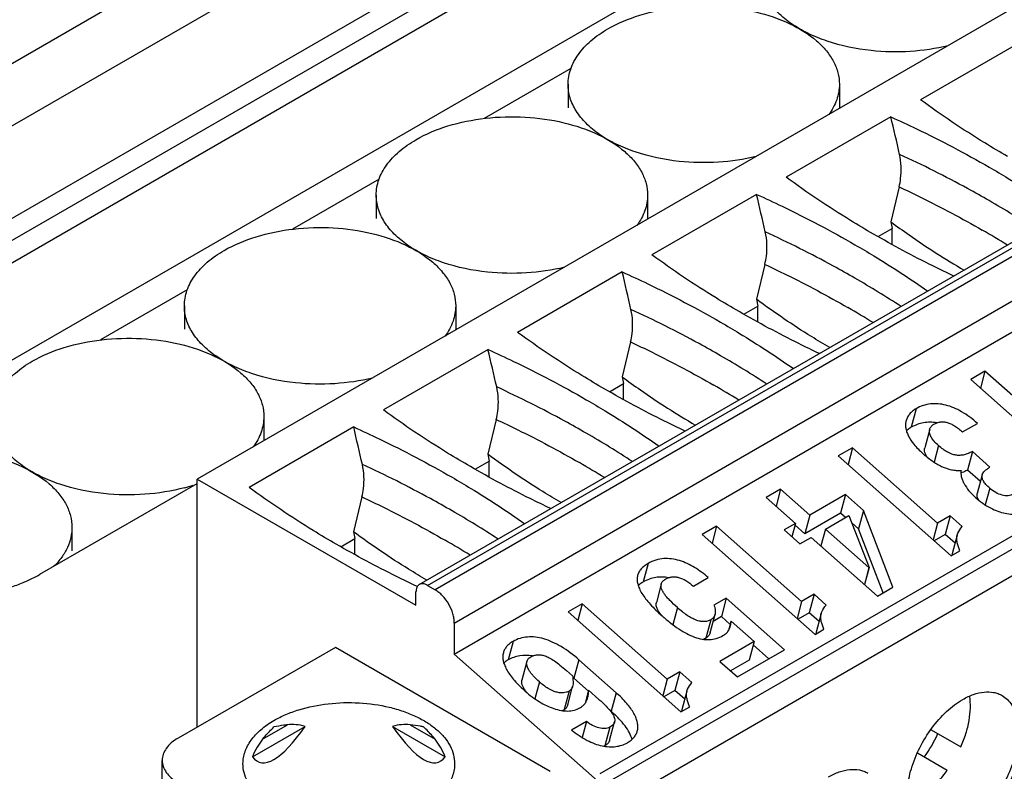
# Paper-space layout '61767N-2-A-2_1_1' of a CAD drawing. Header units: millimetres. Extents: x 0 to 594, y 1 to 420.
# Tile 58 of 222: x 279.04 to 284.48, y 103.01 to 107.16. Entities that reach past the tile are written whole.
import ezdxf

# ---------------------------------------------------------------- set-up
doc = ezdxf.new("R2010")
doc.units = ezdxf.units.MM
doc.header["$LTSCALE"] = 32.67
for name, color, linetype in [('61757N-1_DXF_CONTINUOUS_LINE', 7, 'CONTINUOUS'), ('61852N-1_DXF_CONTINUOUS_LINE', 7, 'CONTINUOUS'), ('PLG-3B_DXF_CONTINUOUS_LINE', 7, 'CONTINUOUS'), ('U1-PXC_18472DXF_CONTINUOUS_LINE', 7, 'CONTINUOUS')]:
    doc.layers.add(name, color=color, linetype=linetype)

psp = doc.layouts.new('61767N-2-A-2_1_1')

# ---------------------------------------------------------------- linework, layer by layer
at = {"layer": '61757N-1_DXF_CONTINUOUS_LINE', "color": 9, "linetype": 'Continuous'}
psp.add_line((270.6947, 102.13), (283.7754, 109.6822), dxfattribs=at)
at = {"layer": '61852N-1_DXF_CONTINUOUS_LINE', "color": 7, "linetype": 'Continuous'}
for p, q in [((271.0815, 102.008), (284.3079, 109.6442)), ((284.7512, 109.3882), (271.5249, 101.752)), ((284.7512, 109.2658), (271.6309, 101.6908)), ((275.6296, 103.8769), (284.7512, 109.1433)), ((283.3512, 107.7961), (278.0479, 104.7343)), ((282.087, 106.8948), (281.6073, 106.6178)), ((281.0264, 106.2824), (280.5467, 106.0055)), ((279.9657, 105.67), (279.486, 105.3931)), ((279.151, 104.0974), (280.0207, 104.5995))]:
    psp.add_line(p, q, dxfattribs=at)
psp.add_arc((278.6865, 104.9374), 0.9605, 288.8168, 293.3155, dxfattribs=at)
psp.add_open_spline([(279.0667, 104.0553), (279.0955, 104.0677), (279.1238, 104.0817), (279.151, 104.0974)], degree=3, dxfattribs=at)
at = {"layer": 'PLG-3B_DXF_CONTINUOUS_LINE', "color": 7, "linetype": 'Continuous'}
for p, q in [((282.0708, 106.8065), (282.0708, 106.6767)), ((283.5708, 106.8065), (283.5708, 106.6767)), ((281.0102, 106.1942), (281.0102, 106.0643)), ((282.5102, 106.1942), (282.5102, 106.0643)), ((279.9495, 105.5818), (279.9495, 105.4519)), ((281.4495, 105.5818), (281.4495, 105.4519)), ((280.3889, 104.9694), (280.3889, 104.8396)), ((279.3282, 104.3571), (279.3282, 104.2272))]:
    psp.add_line(p, q, dxfattribs=at)
psp.add_arc((279.6854, 105.5825), 1.0413, 284.7983, 287.4892, dxfattribs=at)
for points, knots in [([(283.746, 106.993), (283.6636, 107.0017), (283.5437, 107.0263), (283.3984, 107.0849), (283.3063, 107.1377), (283.231, 107.199), (283.1747, 107.2675), (283.1396, 107.3415), (283.1315, 107.3937), (283.1315, 107.4189)], [0, 0, 0, 0, 0.307285, 0.449123, 0.580192, 0.699557, 0.807608, 0.90644, 1, 1, 1, 1]), ([(282.2905, 107.1127), (282.346, 107.1448), (282.4717, 107.1966), (282.6766, 107.2376), (282.8933, 107.2436), (283.1041, 107.214), (283.292, 107.1512), (283.4226, 107.0717), (283.4993, 106.9948), (283.54, 106.9348), (283.5651, 106.8716), (283.5708, 106.8279), (283.5708, 106.8065)], [0, 0, 0, 0, 0.12868, 0.270273, 0.41743, 0.561777, 0.695448, 0.812713, 0.864678, 0.912511, 0.957141, 1, 1, 1, 1]), ([(282.0708, 106.8065), (282.0708, 106.8351), (282.0814, 106.8946), (282.1265, 106.9776), (282.1979, 107.0526), (282.2576, 107.0937), (282.2905, 107.1127)], [0, 0, 0, 0, 0.217771, 0.450951, 0.710192, 1, 1, 1, 1]), ([(284.1722, 107.0197), (284.1035, 107.0031), (283.9613, 106.9824), (283.8178, 106.9854), (283.746, 106.993)], [0, 0, 0, 0, 0.494774, 1, 1, 1, 1]), ([(282.6853, 106.3806), (282.603, 106.3894), (282.4831, 106.4139), (282.3377, 106.4725), (282.2456, 106.5253), (282.1703, 106.5867), (282.1141, 106.6552), (282.0789, 106.7292), (282.0708, 106.7813), (282.0708, 106.8065)], [0, 0, 0, 0, 0.307285, 0.449123, 0.580192, 0.699557, 0.807608, 0.90644, 1, 1, 1, 1]), ([(283.5708, 106.8065), (283.5708, 106.7776), (283.56, 106.7172), (283.5305, 106.6638), (283.5122, 106.6387)], [0, 0, 0, 0, 0.4825, 1, 1, 1, 1]), ([(281.2298, 106.5003), (281.2854, 106.5324), (281.4111, 106.5843), (281.6159, 106.6253), (281.8326, 106.6313), (282.0434, 106.6016), (282.2313, 106.5389), (282.362, 106.4593), (282.4386, 106.3824), (282.4794, 106.3225), (282.5045, 106.2593), (282.5102, 106.2155), (282.5102, 106.1942)], [0, 0, 0, 0, 0.12868, 0.270273, 0.41743, 0.561777, 0.695448, 0.812713, 0.864678, 0.912511, 0.957141, 1, 1, 1, 1]), ([(281.0102, 106.1942), (281.0102, 106.2227), (281.0207, 106.2823), (281.0659, 106.3652), (281.1372, 106.4402), (281.1969, 106.4813), (281.2298, 106.5003)], [0, 0, 0, 0, 0.217771, 0.450951, 0.710192, 1, 1, 1, 1]), ([(283.1116, 106.4074), (283.0429, 106.3907), (282.9007, 106.3701), (282.7571, 106.373), (282.6853, 106.3806)], [0, 0, 0, 0, 0.494774, 1, 1, 1, 1]), ([(281.6247, 105.7683), (281.5423, 105.777), (281.4224, 105.8015), (281.2771, 105.8601), (281.185, 105.9129), (281.1097, 105.9743), (281.0534, 106.0428), (281.0183, 106.1168), (281.0102, 106.1689), (281.0102, 106.1942)], [0, 0, 0, 0, 0.307285, 0.449123, 0.580192, 0.699557, 0.807608, 0.90644, 1, 1, 1, 1]), ([(282.5102, 106.1942), (282.5102, 106.1652), (282.4993, 106.1048), (282.4698, 106.0514), (282.4515, 106.0263)], [0, 0, 0, 0, 0.4825, 1, 1, 1, 1]), ([(280.1692, 105.888), (280.2247, 105.92), (280.3504, 105.9719), (280.5553, 106.0129), (280.772, 106.0189), (280.9828, 105.9893), (281.1706, 105.9265), (281.3013, 105.847), (281.378, 105.77), (281.4187, 105.7101), (281.4438, 105.6469), (281.4495, 105.6031), (281.4495, 105.5818)], [0, 0, 0, 0, 0.12868, 0.270273, 0.41743, 0.561777, 0.695448, 0.812713, 0.864678, 0.912511, 0.957141, 1, 1, 1, 1]), ([(279.9495, 105.5818), (279.9495, 105.6104), (279.9601, 105.6699), (280.0052, 105.7529), (280.0766, 105.8279), (280.1363, 105.869), (280.1692, 105.888)], [0, 0, 0, 0, 0.217771, 0.450951, 0.710192, 1, 1, 1, 1]), ([(282.0509, 105.795), (281.9822, 105.7783), (281.84, 105.7577), (281.6965, 105.7607), (281.6247, 105.7683)], [0, 0, 0, 0, 0.494774, 1, 1, 1, 1]), ([(280.564, 105.1559), (280.4817, 105.1646), (280.3618, 105.1892), (280.2164, 105.2478), (280.1243, 105.3006), (280.049, 105.3619), (279.9928, 105.4304), (279.9576, 105.5044), (279.9495, 105.5566), (279.9495, 105.5818)], [0, 0, 0, 0, 0.307285, 0.449123, 0.580192, 0.699557, 0.807608, 0.90644, 1, 1, 1, 1]), ([(281.4495, 105.5818), (281.4495, 105.5528), (281.4387, 105.4924), (281.4092, 105.4391), (281.3909, 105.414)], [0, 0, 0, 0, 0.4825, 1, 1, 1, 1]), ([(279.1085, 105.2756), (279.1641, 105.3077), (279.2898, 105.3595), (279.4946, 105.4005), (279.7113, 105.4065), (279.9221, 105.3769), (280.11, 105.3141), (280.2406, 105.2346), (280.3173, 105.1577), (280.3581, 105.0977), (280.3832, 105.0346), (280.3889, 104.9908), (280.3889, 104.9694)], [0, 0, 0, 0, 0.12868, 0.270273, 0.41743, 0.561777, 0.695448, 0.812713, 0.864678, 0.912511, 0.957141, 1, 1, 1, 1]), ([(278.8889, 104.9694), (278.8889, 104.998), (278.8994, 105.0575), (278.9446, 105.1405), (279.0159, 105.2155), (279.0756, 105.2566), (279.1085, 105.2756)], [0, 0, 0, 0, 0.217771, 0.450951, 0.710192, 1, 1, 1, 1]), ([(280.9903, 105.1826), (280.9216, 105.166), (280.7794, 105.1453), (280.6358, 105.1483), (280.564, 105.1559)], [0, 0, 0, 0, 0.494774, 1, 1, 1, 1]), ([(279.5034, 104.5435), (279.421, 104.5523), (279.3011, 104.5768), (279.1558, 104.6354), (279.0637, 104.6882), (278.9884, 104.7496), (278.9321, 104.8181), (278.897, 104.8921), (278.8889, 104.9442), (278.8889, 104.9694)], [0, 0, 0, 0, 0.307285, 0.449123, 0.580192, 0.699557, 0.807608, 0.90644, 1, 1, 1, 1]), ([(280.3889, 104.9694), (280.3889, 104.9405), (280.378, 104.8801), (280.3485, 104.8267), (280.3302, 104.8016)], [0, 0, 0, 0, 0.4825, 1, 1, 1, 1]), ([(278.0479, 104.6632), (278.1034, 104.6953), (278.2291, 104.7472), (278.434, 104.7882), (278.6507, 104.7942), (278.8615, 104.7645), (279.0493, 104.7018), (279.18, 104.6222), (279.2567, 104.5453), (279.2974, 104.4854), (279.3225, 104.4222), (279.3282, 104.3784), (279.3282, 104.3571)], [0, 0, 0, 0, 0.12868, 0.270273, 0.41743, 0.561777, 0.695448, 0.812713, 0.864678, 0.912511, 0.957141, 1, 1, 1, 1]), ([(279.9513, 104.5758), (279.8796, 104.5568), (279.7302, 104.5331), (279.5791, 104.5355), (279.5034, 104.5435)], [0, 0, 0, 0, 0.493683, 1, 1, 1, 1]), ([(279.3282, 104.3571), (279.3282, 104.3382), (279.3238, 104.2997), (279.3042, 104.2436), (279.2723, 104.1897), (279.2442, 104.1572), (279.2286, 104.1415)], [0, 0, 0, 0, 0.232622, 0.472842, 0.727106, 1, 1, 1, 1])]:
    psp.add_open_spline(points, degree=3, knots=knots, dxfattribs=at)
at = {"layer": 'U1-PXC_18472DXF_CONTINUOUS_LINE', "color": 7, "linetype": 'Continuous'}
for p, q in [((291.9425, 111.5071), (280.0207, 104.6241)), ((281.2485, 104.0407), (293.1703, 110.9237)), ((281.442, 103.6565), (293.3638, 110.5395)), ((282.2481, 102.9952), (294.1699, 109.8782)), ((284.598, 107.0551), (284.0195, 106.7211)), ((283.8556, 106.6264), (283.2771, 106.2925)), ((283.9011, 106.2397), (283.8547, 106.0468)), ((283.1131, 106.1978), (282.5346, 105.8638)), ((283.8547, 106.0468), (283.8624, 106.0092)), ((283.7845, 105.9642), (283.8624, 106.0092)), ((283.8624, 105.921), (283.8624, 106.0092)), ((282.3706, 105.7691), (281.7921, 105.4351)), ((283.1586, 105.811), (283.1123, 105.6181)), ((283.1123, 105.6181), (283.12, 105.5806)), ((283.042, 105.5356), (283.12, 105.5806)), ((283.12, 105.4923), (283.12, 105.5806)), ((281.6282, 105.3405), (281.0497, 105.0065)), ((282.4162, 105.3824), (282.3698, 105.1895)), ((284.3754, 105.2199), (284.2968, 105.1745)), ((284.3754, 105.2199), (284.3505, 105.1269)), ((284.8454, 104.8032), (284.3754, 105.2199)), ((282.3698, 105.1895), (282.3775, 105.1519)), ((284.2968, 105.1745), (284.92, 104.6219)), ((282.2995, 105.1069), (282.3775, 105.1519)), ((282.3775, 105.0637), (282.3775, 105.1519)), ((281.6737, 104.9537), (281.6274, 104.7608)), ((280.8857, 104.9118), (280.3072, 104.5778)), ((284.0701, 104.8998), (284.0427, 104.7974)), ((284.252, 104.8844), (284.3344, 104.932)), ((283.6436, 104.7974), (283.5649, 104.752)), ((283.6436, 104.7974), (283.6186, 104.7044)), ((284.1135, 104.3806), (283.6436, 104.7974)), ((281.6274, 104.7608), (281.635, 104.7233)), ((283.5649, 104.752), (284.1882, 104.1994)), ((284.3062, 104.7761), (284.2787, 104.6736)), ((284.4033, 104.69), (284.3062, 104.7761)), ((281.5571, 104.6783), (281.635, 104.7233)), ((281.635, 104.635), (281.635, 104.7233)), ((280.0207, 103.2524), (280.0207, 104.6241)), ((280.0207, 104.6241), (281.2299, 103.926)), ((284.3507, 104.6098), (284.2787, 104.6736)), ((284.3607, 104.6469), (284.3332, 104.5445)), ((283.2455, 104.5675), (283.1668, 104.5221)), ((283.2455, 104.5675), (283.2205, 104.4745)), ((283.4072, 104.4241), (283.2455, 104.5675)), ((280.9313, 104.525), (280.8849, 104.3322)), ((283.1668, 104.5221), (283.3286, 104.3787)), ((283.605, 104.5383), (283.4072, 104.4241)), ((283.605, 104.5383), (283.5776, 104.4358)), ((283.7038, 104.4507), (283.605, 104.5383)), ((283.5776, 104.4358), (283.3798, 104.3216)), ((283.4072, 104.4241), (283.3798, 104.3216)), ((283.4941, 104.3471), (283.6232, 104.4217)), ((283.6053, 104.4113), (283.5776, 104.4358)), ((283.6232, 104.4217), (283.7354, 104.1349)), ((283.7038, 104.4507), (283.6763, 104.3483)), ((283.867, 104.0264), (283.7038, 104.4507)), ((284.1828, 104.4206), (284.1135, 104.3806)), ((284.1828, 104.4206), (284.1554, 104.3182)), ((284.2501, 104.361), (284.1828, 104.4206)), ((282.8917, 104.3633), (282.8131, 104.3179)), ((282.8917, 104.3633), (282.8668, 104.2703)), ((283.3617, 103.9466), (282.8917, 104.3633)), ((283.3286, 104.3787), (283.2656, 104.3423)), ((283.3286, 104.3787), (283.3086, 104.3041)), ((283.3798, 104.3216), (283.3261, 104.3693)), ((283.6763, 104.3483), (283.639, 104.3814)), ((284.1135, 104.3806), (284.0886, 104.2876)), ((280.8146, 104.2496), (280.8926, 104.2946)), ((280.8849, 104.3322), (280.8926, 104.2946)), ((280.8926, 104.2064), (280.8926, 104.2946)), ((282.8131, 104.3179), (283.4363, 103.7653)), ((283.2656, 104.3423), (283.3524, 104.2653)), ((283.3524, 104.2653), (283.4154, 104.3017)), ((283.4154, 104.3017), (283.7815, 103.9771)), ((283.4941, 104.3471), (283.4691, 104.2541)), ((283.7342, 104.1342), (283.4941, 104.3471)), ((283.8123, 103.9948), (283.6763, 104.3483)), ((284.1554, 104.3182), (284.0941, 104.2828)), ((284.2102, 104.2695), (284.1554, 104.3182)), ((284.2221, 104.3138), (284.1946, 104.2113)), ((284.1882, 104.1994), (284.2375, 104.2278)), ((283.7342, 104.1342), (283.7092, 104.0412)), ((283.7354, 104.1349), (283.7101, 104.0404)), ((283.7354, 104.1349), (283.7342, 104.1342)), ((282.7635, 104.0312), (282.8458, 104.0788)), ((281.2935, 104.0362), (281.3359, 104.0117)), ((282.5863, 104.0433), (282.5589, 103.9408)), ((283.7815, 103.9771), (283.867, 104.0264)), ((281.2299, 103.926), (281.2299, 103.9995)), ((283.431, 103.9866), (283.3617, 103.9466)), ((283.431, 103.9866), (283.4035, 103.8841)), ((283.4982, 103.9269), (283.431, 103.9866)), ((282.1493, 103.9347), (282.0707, 103.8893)), ((282.1493, 103.9347), (282.1244, 103.8417)), ((282.6193, 103.5179), (282.1493, 103.9347)), ((282.9456, 103.9656), (282.8776, 103.9264)), ((282.9456, 103.9656), (282.9182, 103.8632)), ((283.2675, 103.6803), (282.9456, 103.9656)), ((283.3617, 103.9466), (283.3368, 103.8536)), ((282.0707, 103.8893), (282.6939, 103.3366)), ((282.8557, 103.7736), (282.8832, 103.876)), ((282.9182, 103.8632), (282.8727, 103.8369)), ((282.9667, 103.8202), (282.9182, 103.8632)), ((283.4035, 103.8841), (283.3422, 103.8487)), ((283.4584, 103.8355), (283.4035, 103.8841)), ((283.4702, 103.8797), (283.4428, 103.7773)), ((281.442, 103.828), (281.442, 103.6565)), ((282.9716, 103.8385), (282.9574, 103.7858)), ((282.9716, 103.8385), (283.0993, 103.7252)), ((283.4363, 103.7653), (283.4856, 103.7938)), ((283.0993, 103.7252), (282.9102, 103.6161)), ((283.0993, 103.7252), (283.0718, 103.6228)), ((283.1809, 103.6303), (283.0944, 103.707)), ((280.7844, 103.6933), (279.9147, 103.1911)), ((281.9723, 103.0074), (280.7844, 103.6933)), ((282.2481, 102.9417), (281.442, 103.6565)), ((283.0073, 103.53), (283.2675, 103.6803)), ((281.843, 103.6153), (281.8155, 103.5128)), ((282.3369, 103.4422), (282.1309, 103.6249)), ((282.9102, 103.6161), (283.0073, 103.53)), ((283.0718, 103.6228), (282.9693, 103.5636)), ((282.0613, 103.566), (282.0953, 103.5358)), ((282.6885, 103.5579), (282.6193, 103.5179)), ((282.6885, 103.5579), (282.6611, 103.4555)), ((282.7558, 103.4983), (282.6885, 103.5579)), ((282.1834, 103.4515), (282.1034, 103.5224)), ((282.6193, 103.5179), (282.5943, 103.4249)), ((282.0688, 103.3752), (282.0962, 103.4776)), ((282.1847, 103.4565), (282.1657, 103.3857)), ((282.1847, 103.4565), (282.2418, 103.4059)), ((282.6611, 103.4555), (282.5998, 103.4201)), ((282.7159, 103.4068), (282.6611, 103.4555)), ((282.7278, 103.4511), (282.7003, 103.3486)), ((282.3094, 103.3397), (282.2993, 103.3487)), ((282.6939, 103.3366), (282.7432, 103.3651)), ((282.1725, 103.2837), (282.0902, 103.2361)), ((282.1725, 103.2837), (282.1487, 103.1948)), ((282.3007, 103.1788), (282.3281, 103.2813)), ((280.3258, 103.0884), (280.6172, 103.2567)), ((281.1001, 103.2567), (281.3915, 103.0884)), ((284.0777, 103.238), (284.2423, 103.1429)), ((284.1673, 103.013), (284.0028, 103.108)), ((279.8268, 102.8985), (279.8268, 103.0687))]:
    psp.add_line(p, q, dxfattribs=at)
at = {"layer": 'U1-PXC_18472DXF_CONTINUOUS_LINE', "color": 9, "linetype": 'Continuous'}
for p, q in [((281.2935, 104.0362), (293.2153, 110.9192)), ((293.2577, 110.8947), (281.3359, 104.0117)), ((281.442, 103.828), (293.3638, 110.711)), ((294.2335, 109.8414), (282.3118, 102.9584)), ((282.3754, 102.8482), (294.2972, 109.7312)), ((283.995, 105.0127), (283.9675, 104.9103)), ((284.1189, 104.8088), (284.0944, 104.7174)), ((284.4019, 104.5733), (284.3773, 104.4812)), ((282.5132, 104.1572), (282.4857, 104.0548)), ((282.6753, 103.913), (282.65, 103.8188)), ((282.8592, 103.8459), (282.8317, 103.7434)), ((281.767, 103.7264), (281.7395, 103.624)), ((282.1309, 103.6249), (282.1034, 103.5224)), ((281.9124, 103.5025), (281.8875, 103.4095)), ((282.0769, 103.4516), (282.0495, 103.3492)), ((282.3369, 103.4422), (282.3094, 103.3397)), ((280.3817, 103.1854), (280.5199, 103.2652)), ((281.1974, 103.2652), (281.3356, 103.1854)), ((282.3017, 103.2523), (282.2742, 103.1498))]:
    psp.add_line(p, q, dxfattribs=at)
for centre, radius, start, end in [((281.726, 101.5262), 5.3524, 56.8369, 60.0383), ((281.6169, 101.2473), 5.4884, 58.3157, 60.0041), ((280.9836, 101.0975), 5.3524, 56.8369, 60.0383), ((280.8744, 100.8186), 5.4884, 58.3157, 60.0041), ((280.2411, 100.6688), 5.3524, 56.8369, 60.0383), ((280.132, 100.3899), 5.4884, 58.3157, 60.0041), ((279.4987, 100.2402), 5.3524, 56.8369, 60.0383), ((279.3895, 99.9613), 5.4884, 58.3157, 60.0041), ((278.7562, 99.8115), 5.3524, 56.8369, 60.0383), ((278.647, 99.5326), 5.4884, 58.3157, 60.0041)]:
    psp.add_arc(centre, radius, start, end, dxfattribs=at)
at = {"layer": 'U1-PXC_18472DXF_CONTINUOUS_LINE', "color": 7, "linetype": 'Continuous'}
for centre, radius, start, end in [((284.267, 104.1919), 0.075, 164.9724, 172.2591), ((283.5152, 103.7578), 0.075, 164.9724, 172.2591), ((281.59, 102.9434), 0.7739, 48.4339, 49.119), ((282.0093, 103.5799), 0.2156, 216.3323, 218.4298), ((282.0131, 103.4122), 0.0728, 289.8826, 299.9951), ((282.7727, 103.3292), 0.075, 164.9724, 172.2591), ((283.4551, 103.5108), 0.7227, 324.043, 335.9572)]:
    psp.add_arc(centre, radius, start, end, dxfattribs=at)
for centre, major_axis, ratio, start_param, end_param in [((280.1565, 101.6905), (-3.9049, 20.8596), 0.218384, -1.383168, -1.372965), ((279.414, 101.2618), (-3.9049, 20.8596), 0.218384, -1.383168, -1.372965), ((278.6716, 100.8332), (-3.9049, 20.8596), 0.218384, -1.383168, -1.372965), ((277.9291, 100.4045), (-3.9049, 20.8596), 0.218384, -1.383168, -1.372965), ((277.1867, 99.9759), (-3.9049, 20.8596), 0.218384, -1.383168, -1.372965), ((280.8587, 102.1855), (-0.3811, 1.0697), 0.414924, -0.284056, -0.091914), ((280.8587, 102.1855), (0.3811, 1.0697), 0.414925, 0.091916, 0.284057), ((280.8587, 104.6174), (0.4931, 1.559), 0.201904, 2.998849, 3.718846), ((280.8587, 104.6174), (-0.4931, 1.559), 0.201907, 2.56434, 3.284336), ((280.8587, 102.1855), (-0.3811, 1.0697), 0.414924, 0.243799, 0.435941), ((280.8587, 102.1855), (0.3811, 1.0697), 0.414925, -0.435939, -0.243798)]:
    psp.add_ellipse(centre, major_axis=major_axis, ratio=ratio, start_param=start_param, end_param=end_param, dxfattribs=at)
for points, knots in [([(284.5009, 106.4073), (284.4585, 106.4318), (284.2938, 106.5298), (284.1343, 106.6365), (284.0195, 106.7211)], [0, 0, 0, 0, 0.256022, 1, 1, 1, 1]), ([(283.8556, 106.6264), (283.9029, 106.605), (284.0874, 106.519), (284.2678, 106.4243), (284.3991, 106.3485)], [0, 0, 0, 0, 0.255309, 1, 1, 1, 1]), ([(283.9011, 106.2397), (283.9047, 106.2548), (283.9155, 106.314), (283.9136, 106.3758), (283.9036, 106.4192)], [0, 0, 0, 0, 0.259003, 1, 1, 1, 1]), ([(284.3991, 106.3485), (284.4342, 106.3282), (284.5712, 106.2472), (284.7045, 106.1602), (284.8014, 106.0918)], [0, 0, 0, 0, 0.25492, 1, 1, 1, 1]), ([(283.7585, 105.9786), (283.716, 106.0032), (283.5513, 106.1011), (283.3918, 106.2079), (283.2771, 106.2925)], [0, 0, 0, 0, 0.256022, 1, 1, 1, 1]), ([(283.1131, 106.1978), (283.1605, 106.1764), (283.3449, 106.0904), (283.5254, 105.9956), (283.6567, 105.9198)], [0, 0, 0, 0, 0.255309, 1, 1, 1, 1]), ([(283.8547, 106.0468), (283.8881, 106.0221), (284.0195, 105.9274), (284.156, 105.8398), (284.2603, 105.7795)], [0, 0, 0, 0, 0.256039, 1, 1, 1, 1]), ([(283.1586, 105.811), (283.1623, 105.8262), (283.1731, 105.8853), (283.1711, 105.9471), (283.1611, 105.9906)], [0, 0, 0, 0, 0.259003, 1, 1, 1, 1]), ([(284.2031, 105.7464), (284.1646, 105.7646), (284.0141, 105.8374), (283.8665, 105.9163), (283.7585, 105.9786)], [0, 0, 0, 0, 0.254445, 1, 1, 1, 1]), ([(283.6567, 105.9198), (283.6918, 105.8996), (283.8287, 105.8185), (283.9621, 105.7315), (284.0589, 105.6631)], [0, 0, 0, 0, 0.25492, 1, 1, 1, 1]), ([(283.016, 105.55), (282.9735, 105.5745), (282.8089, 105.6725), (282.6493, 105.7792), (282.5346, 105.8638)], [0, 0, 0, 0, 0.256022, 1, 1, 1, 1]), ([(282.3706, 105.7691), (282.418, 105.7477), (282.6025, 105.6617), (282.7829, 105.567), (282.9142, 105.4912)], [0, 0, 0, 0, 0.255309, 1, 1, 1, 1]), ([(283.5179, 105.3509), (283.4837, 105.3706), (283.3978, 105.422), (283.2619, 105.5103), (283.1621, 105.5813), (283.1123, 105.6181)], [0, 0, 0, 0, 0.243892, 0.617464, 1, 1, 1, 1]), ([(282.4162, 105.3824), (282.4198, 105.3975), (282.4306, 105.4567), (282.4287, 105.5185), (282.4186, 105.5619)], [0, 0, 0, 0, 0.259003, 1, 1, 1, 1]), ([(283.4607, 105.3177), (283.4222, 105.3359), (283.2716, 105.4088), (283.124, 105.4876), (283.016, 105.55)], [0, 0, 0, 0, 0.254445, 1, 1, 1, 1]), ([(282.9142, 105.4912), (282.9493, 105.4709), (283.0862, 105.3899), (283.2196, 105.3029), (283.3165, 105.2345)], [0, 0, 0, 0, 0.25492, 1, 1, 1, 1]), ([(282.2736, 105.1213), (282.2311, 105.1459), (282.0664, 105.2438), (281.9069, 105.3505), (281.7921, 105.4351)], [0, 0, 0, 0, 0.256022, 1, 1, 1, 1]), ([(281.6282, 105.3405), (281.6755, 105.3191), (281.86, 105.2331), (282.0405, 105.1383), (282.1717, 105.0625)], [0, 0, 0, 0, 0.255309, 1, 1, 1, 1]), ([(282.3698, 105.1895), (282.4032, 105.1648), (282.5346, 105.0701), (282.6711, 104.9825), (282.7754, 104.9222)], [0, 0, 0, 0, 0.256039, 1, 1, 1, 1]), ([(281.6737, 104.9537), (281.6774, 104.9688), (281.6882, 105.028), (281.6862, 105.0898), (281.6762, 105.1333)], [0, 0, 0, 0, 0.259003, 1, 1, 1, 1]), ([(282.7182, 104.8891), (282.6797, 104.9072), (282.5292, 104.9801), (282.3815, 105.059), (282.2736, 105.1213)], [0, 0, 0, 0, 0.254445, 1, 1, 1, 1]), ([(282.1717, 105.0625), (282.2069, 105.0423), (282.3438, 104.9612), (282.4772, 104.8742), (282.574, 104.8058)], [0, 0, 0, 0, 0.25492, 1, 1, 1, 1]), ([(281.5311, 104.6927), (281.4886, 104.7172), (281.3239, 104.8152), (281.1644, 104.9219), (281.0497, 105.0065)], [0, 0, 0, 0, 0.256022, 1, 1, 1, 1]), ([(283.995, 105.0127), (283.9881, 105.0088), (283.9752, 105.0001), (283.959, 104.9844), (283.9468, 104.9666), (283.9416, 104.9535), (283.9398, 104.9469)], [0, 0, 0, 0, 0.272229, 0.525152, 0.764988, 1, 1, 1, 1]), ([(284.3344, 104.932), (284.3073, 104.956), (284.2649, 104.9879), (284.2042, 105.0186), (284.1603, 105.0337), (284.1169, 105.0412), (284.0744, 105.0406), (284.033, 105.0315), (284.0073, 105.0199), (283.995, 105.0127)], [0, 0, 0, 0, 0.291013, 0.4226, 0.54586, 0.662393, 0.774623, 0.885832, 1, 1, 1, 1]), ([(280.8857, 104.9118), (280.9331, 104.8904), (281.1176, 104.8044), (281.298, 104.7097), (281.4293, 104.6339)], [0, 0, 0, 0, 0.255309, 1, 1, 1, 1]), ([(283.9398, 104.9469), (283.9382, 104.9407), (283.9361, 104.9277), (283.9371, 104.9072), (283.9421, 104.8857), (283.955, 104.8539), (283.9836, 104.8116), (284.0138, 104.7814), (284.0314, 104.7658)], [0, 0, 0, 0, 0.08985, 0.184586, 0.287245, 0.400523, 0.66732, 1, 1, 1, 1]), ([(283.9675, 104.9103), (283.9651, 104.9089), (283.9558, 104.9032), (283.947, 104.8965), (283.9412, 104.891)], [0, 0, 0, 0, 0.260544, 1, 1, 1, 1]), ([(284.1093, 104.935), (284.0971, 104.937), (284.0726, 104.9392), (284.0361, 104.9363), (284.0006, 104.9269), (283.9783, 104.9165), (283.9675, 104.9103)], [0, 0, 0, 0, 0.252877, 0.499729, 0.746491, 1, 1, 1, 1]), ([(284.1189, 104.8088), (284.1103, 104.8164), (284.0952, 104.8314), (284.0802, 104.852), (284.0727, 104.8681), (284.0694, 104.8792), (284.0684, 104.8898), (284.0693, 104.8967), (284.0701, 104.8998)], [0, 0, 0, 0, 0.318887, 0.588164, 0.704889, 0.810845, 0.90811, 1, 1, 1, 1]), ([(284.0701, 104.8998), (284.0709, 104.9026), (284.073, 104.9079), (284.0799, 104.9182), (284.0876, 104.9241), (284.0933, 104.9274)], [0, 0, 0, 0, 0.22829, 0.464845, 1, 1, 1, 1]), ([(284.0933, 104.9274), (284.0989, 104.9306), (284.1103, 104.936), (284.1287, 104.9405), (284.1476, 104.9409), (284.1671, 104.9373), (284.1873, 104.9297), (284.2082, 104.9183), (284.2301, 104.9031), (284.2446, 104.891), (284.252, 104.8844)], [0, 0, 0, 0, 0.108982, 0.213191, 0.317694, 0.427639, 0.547598, 0.681239, 0.831346, 1, 1, 1, 1]), ([(284.0571, 104.7442), (284.0542, 104.7484), (284.0491, 104.7569), (284.0435, 104.7703), (284.0407, 104.784), (284.0416, 104.7931), (284.0427, 104.7974)], [0, 0, 0, 0, 0.268558, 0.524545, 0.767248, 1, 1, 1, 1]), ([(284.3062, 104.7761), (284.2986, 104.7719), (284.2837, 104.7645), (284.2605, 104.7571), (284.2374, 104.7541), (284.2142, 104.7556), (284.1909, 104.7618), (284.1672, 104.7728), (284.1428, 104.7887), (284.127, 104.8016), (284.1189, 104.8088)], [0, 0, 0, 0, 0.125907, 0.242226, 0.352959, 0.463069, 0.577987, 0.702925, 0.842377, 1, 1, 1, 1]), ([(282.033, 104.4935), (281.9987, 104.5133), (281.9129, 104.5647), (281.777, 104.653), (281.6772, 104.724), (281.6274, 104.7608)], [0, 0, 0, 0, 0.243892, 0.617464, 1, 1, 1, 1]), ([(284.0314, 104.7658), (284.048, 104.7511), (284.0811, 104.7244), (284.134, 104.6928), (284.18, 104.6766), (284.2169, 104.6713), (284.2353, 104.6712), (284.2444, 104.6719)], [0, 0, 0, 0, 0.277805, 0.533114, 0.770138, 0.885069, 1, 1, 1, 1]), ([(280.9313, 104.525), (280.9349, 104.5402), (280.9457, 104.5994), (280.9437, 104.6612), (280.9337, 104.7046)], [0, 0, 0, 0, 0.259003, 1, 1, 1, 1]), ([(281.9757, 104.4604), (281.9373, 104.4786), (281.7867, 104.5515), (281.6391, 104.6303), (281.5311, 104.6927)], [0, 0, 0, 0, 0.254445, 1, 1, 1, 1]), ([(284.3607, 104.6469), (284.3617, 104.6508), (284.3654, 104.6589), (284.3746, 104.6698), (284.3875, 104.6804), (284.3976, 104.6868), (284.4033, 104.69)], [0, 0, 0, 0, 0.196645, 0.420961, 0.686077, 1, 1, 1, 1]), ([(281.4293, 104.6339), (281.4644, 104.6136), (281.6013, 104.5326), (281.7347, 104.4455), (281.8315, 104.3772)], [0, 0, 0, 0, 0.25492, 1, 1, 1, 1]), ([(284.2444, 104.6719), (284.2431, 104.6665), (284.2418, 104.6547), (284.2443, 104.6365), (284.2504, 104.6176), (284.2635, 104.5908), (284.2872, 104.5575), (284.3108, 104.5336), (284.3238, 104.522)], [0, 0, 0, 0, 0.095043, 0.197507, 0.30967, 0.431973, 0.703287, 1, 1, 1, 1]), ([(284.2787, 104.6736), (284.2759, 104.6721), (284.2643, 104.6659), (284.2521, 104.6608), (284.2426, 104.6579)], [0, 0, 0, 0, 0.243573, 1, 1, 1, 1]), ([(284.4019, 104.5733), (284.3945, 104.5799), (284.3816, 104.5923), (284.3668, 104.6113), (284.3601, 104.6272), (284.3591, 104.6389), (284.36, 104.6443), (284.3607, 104.6469)], [0, 0, 0, 0, 0.337217, 0.604078, 0.815397, 0.908827, 1, 1, 1, 1]), ([(280.7886, 104.264), (280.7462, 104.2885), (280.5815, 104.3865), (280.422, 104.4932), (280.3072, 104.5778)], [0, 0, 0, 0, 0.256022, 1, 1, 1, 1]), ([(284.534, 104.5411), (284.5294, 104.5385), (284.5195, 104.5342), (284.4978, 104.5301), (284.4682, 104.5336), (284.4335, 104.5487), (284.4122, 104.5642), (284.4019, 104.5733)], [0, 0, 0, 0, 0.110775, 0.221933, 0.456128, 0.715694, 1, 1, 1, 1]), ([(284.3238, 104.522), (284.349, 104.4997), (284.3889, 104.4709), (284.446, 104.4453), (284.4865, 104.4337), (284.5258, 104.4289), (284.5634, 104.4307), (284.5986, 104.439), (284.6203, 104.4489), (284.6305, 104.4547)], [0, 0, 0, 0, 0.300942, 0.435095, 0.559976, 0.677092, 0.788139, 0.895051, 1, 1, 1, 1]), ([(284.3417, 104.5069), (284.3398, 104.5099), (284.3364, 104.5159), (284.3329, 104.5255), (284.3316, 104.5351), (284.3324, 104.5415), (284.3332, 104.5445)], [0, 0, 0, 0, 0.268209, 0.523227, 0.765494, 1, 1, 1, 1]), ([(284.2221, 104.3138), (284.2231, 104.3175), (284.2292, 104.3349), (284.2404, 104.3502), (284.2501, 104.361)], [0, 0, 0, 0, 0.210128, 1, 1, 1, 1]), ([(281.2905, 104.0649), (281.2563, 104.0846), (281.1705, 104.136), (281.0346, 104.2243), (280.9347, 104.2953), (280.8849, 104.3322)], [0, 0, 0, 0, 0.243892, 0.617464, 1, 1, 1, 1]), ([(284.2375, 104.2278), (284.2348, 104.2352), (284.2293, 104.2495), (284.2222, 104.2706), (284.2185, 104.2922), (284.2202, 104.3067), (284.2221, 104.3138)], [0, 0, 0, 0, 0.266274, 0.515432, 0.753826, 1, 1, 1, 1]), ([(281.2384, 104.0294), (281.1994, 104.0477), (281.0472, 104.1213), (280.8978, 104.201), (280.7886, 104.264)], [0, 0, 0, 0, 0.254491, 1, 1, 1, 1]), ([(282.5132, 104.1572), (282.5057, 104.1529), (282.4919, 104.1438), (282.4747, 104.1279), (282.4623, 104.1105), (282.4572, 104.0978), (282.4555, 104.0915)], [0, 0, 0, 0, 0.291095, 0.548168, 0.78064, 1, 1, 1, 1]), ([(282.8458, 104.0788), (282.8224, 104.0996), (282.7848, 104.1281), (282.7301, 104.1576), (282.6875, 104.1742), (282.6437, 104.1839), (282.5992, 104.1855), (282.5547, 104.1773), (282.5267, 104.165), (282.5132, 104.1572)], [0, 0, 0, 0, 0.257029, 0.384555, 0.509358, 0.631161, 0.751161, 0.872428, 1, 1, 1, 1]), ([(282.4555, 104.0915), (282.4535, 104.0841), (282.4516, 104.068), (282.4552, 104.0429), (282.4647, 104.0166), (282.4797, 103.9892), (282.5001, 103.9604), (282.5359, 103.9182), (282.5675, 103.888), (282.5904, 103.8677)], [0, 0, 0, 0, 0.084922, 0.175635, 0.276656, 0.390827, 0.519735, 0.664142, 1, 1, 1, 1]), ([(282.6264, 104.0786), (282.6147, 104.0806), (282.5909, 104.0829), (282.555, 104.0806), (282.5193, 104.0716), (282.4967, 104.0611), (282.4857, 104.0548)], [0, 0, 0, 0, 0.24495, 0.489342, 0.738554, 1, 1, 1, 1]), ([(282.6115, 104.0719), (282.6165, 104.0748), (282.6273, 104.0796), (282.6448, 104.0833), (282.6633, 104.0835), (282.6901, 104.0788), (282.7256, 104.0629), (282.7508, 104.0431), (282.7635, 104.0312)], [0, 0, 0, 0, 0.103575, 0.208078, 0.316659, 0.432067, 0.691345, 1, 1, 1, 1]), ([(281.2382, 104.031), (281.2368, 104.029), (281.2315, 104.0193), (281.2299, 104.008), (281.2299, 103.9995)], [0, 0, 0, 0, 0.224877, 1, 1, 1, 1]), ([(281.2485, 104.0407), (281.2475, 104.0401), (281.2436, 104.0375), (281.2403, 104.034), (281.2382, 104.031)], [0, 0, 0, 0, 0.245377, 1, 1, 1, 1]), ([(281.2935, 104.0362), (281.2896, 104.0385), (281.2817, 104.0422), (281.2696, 104.0452), (281.2583, 104.0449), (281.2515, 104.0424), (281.2485, 104.0407)], [0, 0, 0, 0, 0.289165, 0.549076, 0.782356, 1, 1, 1, 1]), ([(282.4857, 104.0548), (282.4832, 104.0533), (282.4736, 104.0475), (282.4645, 104.0408), (282.4583, 104.0354)], [0, 0, 0, 0, 0.266361, 1, 1, 1, 1]), ([(282.6753, 103.913), (282.6609, 103.9258), (282.6408, 103.9444), (282.6175, 103.9699), (282.6042, 103.9866), (282.5941, 104.0023), (282.5875, 104.0169), (282.5845, 104.0306), (282.5853, 104.0394), (282.5863, 104.0433)], [0, 0, 0, 0, 0.352954, 0.501929, 0.632566, 0.74543, 0.841943, 0.925033, 1, 1, 1, 1]), ([(282.5863, 104.0433), (282.5871, 104.0461), (282.5893, 104.0516), (282.5947, 104.0591), (282.6022, 104.0661), (282.6082, 104.07), (282.6115, 104.0719)], [0, 0, 0, 0, 0.219797, 0.452131, 0.70898, 1, 1, 1, 1]), ([(281.442, 103.828), (281.442, 103.8364), (281.4405, 103.8538), (281.4321, 103.8897), (281.4128, 103.9336), (281.3844, 103.9723), (281.3575, 103.9975), (281.3432, 104.0075), (281.3359, 104.0117)], [0, 0, 0, 0, 0.114177, 0.237571, 0.500001, 0.762431, 0.885824, 1, 1, 1, 1]), ([(282.5889, 103.8692), (282.5842, 103.8747), (282.5754, 103.8859), (282.5661, 103.9009), (282.5608, 103.9133), (282.5582, 103.9225), (282.5573, 103.9318), (282.5581, 103.9379), (282.5589, 103.9408)], [0, 0, 0, 0, 0.270187, 0.529396, 0.653437, 0.772931, 0.887968, 1, 1, 1, 1]), ([(282.8776, 103.9264), (282.8793, 103.9219), (282.8847, 103.9058), (282.8863, 103.8878), (282.8832, 103.876)], [0, 0, 0, 0, 0.282501, 1, 1, 1, 1]), ([(283.4702, 103.8797), (283.4712, 103.8835), (283.4774, 103.9009), (283.4886, 103.9161), (283.4982, 103.9269)], [0, 0, 0, 0, 0.210128, 1, 1, 1, 1]), ([(282.5904, 103.8677), (282.6056, 103.8543), (282.6354, 103.8291), (282.6809, 103.7958), (282.7252, 103.7692), (282.7684, 103.7496), (282.8105, 103.7378), (282.8515, 103.7345), (282.8912, 103.7408), (282.9157, 103.7514), (282.9273, 103.7581)], [0, 0, 0, 0, 0.160927, 0.309631, 0.445956, 0.570384, 0.684362, 0.790709, 0.893925, 1, 1, 1, 1]), ([(282.8592, 103.8459), (282.8534, 103.8426), (282.8411, 103.8374), (282.8209, 103.8347), (282.7995, 103.837), (282.777, 103.8439), (282.7532, 103.8552), (282.7282, 103.8707), (282.7019, 103.8902), (282.6843, 103.905), (282.6753, 103.913)], [0, 0, 0, 0, 0.094934, 0.189943, 0.291027, 0.402744, 0.528097, 0.668872, 0.82603, 1, 1, 1, 1]), ([(282.8832, 103.876), (282.8815, 103.87), (282.8756, 103.8578), (282.8651, 103.8493), (282.8592, 103.8459)], [0, 0, 0, 0, 0.479479, 1, 1, 1, 1]), ([(283.4856, 103.7938), (283.483, 103.8012), (283.4775, 103.8154), (283.4703, 103.8366), (283.4667, 103.8582), (283.4684, 103.8727), (283.4702, 103.8797)], [0, 0, 0, 0, 0.266274, 0.515432, 0.753826, 1, 1, 1, 1]), ([(282.9575, 103.7857), (282.961, 103.791), (282.9647, 103.7988), (282.9672, 103.8069), (282.9677, 103.8089)], [0, 0, 0, 0, 0.747728, 1, 1, 1, 1]), ([(282.9677, 103.8089), (282.9683, 103.8113), (282.9706, 103.821), (282.9714, 103.8309), (282.9716, 103.8385)], [0, 0, 0, 0, 0.240958, 1, 1, 1, 1]), ([(282.1309, 103.6249), (282.1003, 103.6519), (282.0529, 103.688), (281.9855, 103.7234), (281.9378, 103.7411), (281.8915, 103.7509), (281.847, 103.7521), (281.8049, 103.7445), (281.779, 103.7334), (281.767, 103.7264)], [0, 0, 0, 0, 0.304535, 0.440685, 0.566507, 0.683041, 0.792104, 0.896484, 1, 1, 1, 1]), ([(282.8557, 103.7736), (282.8541, 103.7675), (282.8481, 103.7553), (282.8376, 103.7469), (282.8317, 103.7434)], [0, 0, 0, 0, 0.480515, 1, 1, 1, 1]), ([(282.9273, 103.7581), (282.9336, 103.7617), (282.9449, 103.7697), (282.954, 103.7803), (282.9575, 103.7857)], [0, 0, 0, 0, 0.528788, 1, 1, 1, 1]), ([(281.767, 103.7264), (281.7599, 103.7223), (281.7471, 103.7138), (281.731, 103.6985), (281.7194, 103.6818), (281.7146, 103.6697), (281.713, 103.6636)], [0, 0, 0, 0, 0.287569, 0.543511, 0.777352, 1, 1, 1, 1]), ([(282.8317, 103.7434), (282.8307, 103.7429), (282.8268, 103.7407), (282.8227, 103.7389), (282.8195, 103.7377)], [0, 0, 0, 0, 0.24455, 1, 1, 1, 1]), ([(281.713, 103.6636), (281.711, 103.6562), (281.7091, 103.6405), (281.7122, 103.6159), (281.7208, 103.5904), (281.7344, 103.5639), (281.7529, 103.5365), (281.7851, 103.4972), (281.8136, 103.4694), (281.8343, 103.4511)], [0, 0, 0, 0, 0.089285, 0.184105, 0.288398, 0.404507, 0.533588, 0.676019, 1, 1, 1, 1]), ([(281.8743, 103.6456), (281.851, 103.6494), (281.8152, 103.6503), (281.77, 103.6391), (281.7493, 103.6296), (281.7395, 103.624)], [0, 0, 0, 0, 0.511558, 0.755843, 1, 1, 1, 1]), ([(281.8641, 103.6404), (281.8697, 103.6436), (281.8813, 103.6491), (281.9006, 103.6532), (281.9215, 103.6525), (281.9442, 103.6465), (281.9691, 103.6351), (281.997, 103.6178), (282.0283, 103.5945), (282.0498, 103.5762), (282.0613, 103.566)], [0, 0, 0, 0, 0.086086, 0.170616, 0.259975, 0.361201, 0.480778, 0.624166, 0.795927, 1, 1, 1, 1]), ([(281.7395, 103.624), (281.7373, 103.6227), (281.7289, 103.6176), (281.7209, 103.6118), (281.7155, 103.607)], [0, 0, 0, 0, 0.264529, 1, 1, 1, 1]), ([(281.9124, 103.5025), (281.9006, 103.5129), (281.8843, 103.5285), (281.8659, 103.5504), (281.849, 103.5743), (281.8386, 103.5989), (281.843, 103.6153)], [0, 0, 0, 0, 0.346746, 0.494676, 0.625849, 1, 1, 1, 1]), ([(281.843, 103.6153), (281.8436, 103.6178), (281.8455, 103.6227), (281.8519, 103.632), (281.8589, 103.6374), (281.8641, 103.6404)], [0, 0, 0, 0, 0.230575, 0.467589, 1, 1, 1, 1]), ([(282.0953, 103.5358), (282.0968, 103.5255), (282.0993, 103.5062), (282.0986, 103.4864), (282.0962, 103.4776)], [0, 0, 0, 0, 0.533021, 1, 1, 1, 1]), ([(281.8356, 103.4522), (281.8321, 103.4569), (281.8257, 103.4666), (281.8181, 103.4817), (281.8138, 103.4973), (281.8142, 103.508), (281.8155, 103.5128)], [0, 0, 0, 0, 0.269182, 0.526734, 0.769878, 1, 1, 1, 1]), ([(282.0769, 103.4516), (282.0721, 103.4488), (282.0617, 103.4443), (282.0443, 103.4411), (282.0254, 103.4416), (281.9966, 103.4476), (281.9568, 103.4665), (281.9277, 103.4889), (281.9124, 103.5025)], [0, 0, 0, 0, 0.090627, 0.185125, 0.287033, 0.399481, 0.665482, 1, 1, 1, 1]), ([(282.7278, 103.4511), (282.7288, 103.4548), (282.7349, 103.4722), (282.7461, 103.4874), (282.7558, 103.4983)], [0, 0, 0, 0, 0.210128, 1, 1, 1, 1]), ([(281.8343, 103.4511), (281.8584, 103.4297), (281.8967, 103.4009), (281.9512, 103.371), (281.9913, 103.3543), (282.0306, 103.3438), (282.0685, 103.3401), (282.1041, 103.3442), (282.1259, 103.3527), (282.1357, 103.3584)], [0, 0, 0, 0, 0.290394, 0.428106, 0.55836, 0.680011, 0.79287, 0.898311, 1, 1, 1, 1]), ([(282.0962, 103.4776), (282.0948, 103.4724), (282.0915, 103.4647), (282.084, 103.4564), (282.0794, 103.4531), (282.0769, 103.4516)], [0, 0, 0, 0, 0.491532, 0.738144, 1, 1, 1, 1]), ([(282.1804, 103.4173), (282.1812, 103.4203), (282.1841, 103.4332), (282.1849, 103.4465), (282.1847, 103.4565)], [0, 0, 0, 0, 0.241552, 1, 1, 1, 1]), ([(282.4537, 103.2308), (282.4556, 103.238), (282.4577, 103.2534), (282.4552, 103.2774), (282.4476, 103.3026), (282.435, 103.3289), (282.4174, 103.3563), (282.3861, 103.3959), (282.3576, 103.4238), (282.3369, 103.4422)], [0, 0, 0, 0, 0.088341, 0.182204, 0.285253, 0.400019, 0.528122, 0.670537, 1, 1, 1, 1]), ([(282.7432, 103.3651), (282.7405, 103.3725), (282.735, 103.3868), (282.7279, 103.4079), (282.7242, 103.4295), (282.7259, 103.444), (282.7278, 103.4511)], [0, 0, 0, 0, 0.266274, 0.515432, 0.753826, 1, 1, 1, 1]), ([(284.2528, 103.4055), (284.2718, 103.4165), (284.3098, 103.4345), (284.3682, 103.4487), (284.4147, 103.4474), (284.448, 103.4382), (284.4631, 103.4311), (284.4703, 103.427)], [0, 0, 0, 0, 0.289483, 0.548675, 0.781628, 0.891832, 1, 1, 1, 1]), ([(284.4703, 103.427), (284.481, 103.4208), (284.5013, 103.4052), (284.5258, 103.3743), (284.5441, 103.3365), (284.5559, 103.2927), (284.5612, 103.2438), (284.5593, 103.1711), (284.5396, 103.0744), (284.4933, 102.9599), (284.4275, 102.8529), (284.3593, 102.7753), (284.2994, 102.7249), (284.2684, 102.7041), (284.2528, 102.6951)], [0, 0, 0, 0, 0.042839, 0.087445, 0.135257, 0.187195, 0.243674, 0.304666, 0.43827, 0.582545, 0.729641, 0.871168, 0.937609, 1, 1, 1, 1]), ([(280.445, 103.2891), (280.466, 103.3012), (280.5111, 103.3234), (280.61, 103.3593), (280.7462, 103.3865), (280.9151, 103.3912), (281.0545, 103.3717), (281.1585, 103.3417), (281.2289, 103.3133), (281.2914, 103.2793), (281.3448, 103.2403), (281.3879, 103.1971), (281.4196, 103.1504), (281.4392, 103.1011), (281.4436, 103.0669), (281.4437, 103.0503)], [0, 0, 0, 0, 0.062393, 0.128813, 0.270308, 0.41737, 0.56162, 0.630257, 0.695384, 0.756366, 0.812835, 0.864767, 0.912568, 0.957168, 1, 1, 1, 1]), ([(282.0688, 103.3752), (282.0674, 103.37), (282.0641, 103.3624), (282.0567, 103.354), (282.052, 103.3506), (282.0495, 103.3492)], [0, 0, 0, 0, 0.480905, 0.732932, 1, 1, 1, 1]), ([(282.1357, 103.3584), (282.1417, 103.3619), (282.1529, 103.3699), (282.162, 103.3803), (282.1659, 103.3857)], [0, 0, 0, 0, 0.513504, 1, 1, 1, 1]), ([(282.1659, 103.3857), (282.1675, 103.388), (282.1737, 103.3979), (282.1781, 103.4088), (282.1804, 103.4173)], [0, 0, 0, 0, 0.248065, 1, 1, 1, 1]), ([(282.2418, 103.4059), (282.2551, 103.3941), (282.2782, 103.3726), (282.2994, 103.3492), (282.3077, 103.3384)], [0, 0, 0, 0, 0.566871, 1, 1, 1, 1]), ([(284.0353, 102.6736), (284.0245, 102.6798), (284.0042, 102.6953), (283.9797, 102.7263), (283.9615, 102.7641), (283.9496, 102.8079), (283.9444, 102.8567), (283.9462, 102.9295), (283.966, 103.0262), (284.0122, 103.1406), (284.078, 103.2477), (284.1462, 103.3253), (284.2061, 103.3757), (284.2371, 103.3964), (284.2528, 103.4055)], [0, 0, 0, 0, 0.042839, 0.087445, 0.135257, 0.187195, 0.243674, 0.304666, 0.43827, 0.582545, 0.729641, 0.871168, 0.937609, 1, 1, 1, 1]), ([(284.2423, 103.1429), (284.253, 103.1669), (284.2713, 103.2149), (284.2893, 103.2874), (284.2968, 103.3568), (284.2945, 103.4015), (284.2912, 103.4225)], [0, 0, 0, 0, 0.273869, 0.535309, 0.778449, 1, 1, 1, 1]), ([(282.3077, 103.3384), (282.3118, 103.3329), (282.3189, 103.3227), (282.3264, 103.3075), (282.3298, 103.2937), (282.3292, 103.2851), (282.3281, 103.2813)], [0, 0, 0, 0, 0.328569, 0.594558, 0.811894, 1, 1, 1, 1]), ([(282.4246, 103.1849), (282.4211, 103.1973), (282.41, 103.2232), (282.3852, 103.2612), (282.3512, 103.3009), (282.3243, 103.3266), (282.3094, 103.3397)], [0, 0, 0, 0, 0.198072, 0.428822, 0.695644, 1, 1, 1, 1]), ([(280.2737, 103.0503), (280.2737, 103.0614), (280.2756, 103.0838), (280.2842, 103.1169), (280.2983, 103.1492), (280.3251, 103.1922), (280.3728, 103.2422), (280.4193, 103.2743), (280.445, 103.2891)], [0, 0, 0, 0, 0.108094, 0.218236, 0.33225, 0.451676, 0.710657, 1, 1, 1, 1]), ([(280.5199, 103.2652), (280.5133, 103.2644), (280.4882, 103.2611), (280.4632, 103.2572), (280.445, 103.2534)], [0, 0, 0, 0, 0.263132, 1, 1, 1, 1]), ([(281.2723, 103.2534), (281.2664, 103.2546), (281.2416, 103.2594), (281.2165, 103.2628), (281.1974, 103.2652)], [0, 0, 0, 0, 0.237094, 1, 1, 1, 1]), ([(282.3017, 103.2523), (282.2936, 103.2476), (282.2787, 103.244), (282.2583, 103.2445), (282.2349, 103.2486), (282.2049, 103.2602), (282.1829, 103.2749), (282.1725, 103.2837)], [0, 0, 0, 0, 0.201079, 0.315136, 0.438211, 0.707429, 1, 1, 1, 1]), ([(282.3281, 103.2813), (282.3274, 103.2784), (282.3249, 103.2727), (282.3191, 103.2651), (282.3112, 103.2582), (282.305, 103.2542), (282.3017, 103.2523)], [0, 0, 0, 0, 0.221997, 0.455339, 0.712218, 1, 1, 1, 1]), ([(280.3817, 103.1854), (280.3865, 103.1913), (280.4065, 103.2149), (280.428, 103.2373), (280.445, 103.2534)], [0, 0, 0, 0, 0.244519, 1, 1, 1, 1]), ([(281.3356, 103.1854), (281.3308, 103.1913), (281.3108, 103.2149), (281.2893, 103.2373), (281.2723, 103.2534)], [0, 0, 0, 0, 0.244518, 1, 1, 1, 1]), ([(282.0902, 103.2361), (282.117, 103.2144), (282.1587, 103.1861), (282.2171, 103.1601), (282.2578, 103.1481), (282.2967, 103.1426), (282.3336, 103.1437), (282.368, 103.1512), (282.389, 103.1606), (282.3987, 103.1662)], [0, 0, 0, 0, 0.309247, 0.445616, 0.571149, 0.687298, 0.795894, 0.899218, 1, 1, 1, 1]), ([(282.3987, 103.1662), (282.4058, 103.1703), (282.4188, 103.179), (282.4351, 103.1946), (282.447, 103.2119), (282.452, 103.2245), (282.4537, 103.2308)], [0, 0, 0, 0, 0.282735, 0.537554, 0.77322, 1, 1, 1, 1]), ([(279.9147, 103.1911), (279.9015, 103.1835), (279.8776, 103.1671), (279.8491, 103.1371), (279.831, 103.1039), (279.8268, 103.0801), (279.8268, 103.0687)], [0, 0, 0, 0, 0.289705, 0.549091, 0.782218, 1, 1, 1, 1]), ([(282.3007, 103.1788), (282.2999, 103.1758), (282.2973, 103.1698), (282.2911, 103.1621), (282.2832, 103.1554), (282.2773, 103.1516), (282.2742, 103.1498)], [0, 0, 0, 0, 0.235286, 0.478835, 0.734018, 1, 1, 1, 1]), ([(282.2742, 103.1498), (282.2738, 103.1496), (282.2719, 103.1485), (282.27, 103.1476), (282.2685, 103.147)], [0, 0, 0, 0, 0.245929, 1, 1, 1, 1]), ([(279.8268, 103.0687), (279.8268, 103.0572), (279.831, 103.0334), (279.8491, 103.0002), (279.8776, 102.9702), (279.9015, 102.9538), (279.9147, 102.9462)], [0, 0, 0, 0, 0.217782, 0.450908, 0.710295, 1, 1, 1, 1]), ([(281.2723, 102.8115), (281.2513, 102.7993), (281.2063, 102.7771), (281.1073, 102.7413), (280.9711, 102.714), (280.8022, 102.7094), (280.6628, 102.7289), (280.5588, 102.7589), (280.4884, 102.7872), (280.4259, 102.8213), (280.3725, 102.8602), (280.3295, 102.9035), (280.2977, 102.9502), (280.2781, 102.9995), (280.2737, 103.0336), (280.2737, 103.0503)], [0, 0, 0, 0, 0.062393, 0.128813, 0.270308, 0.41737, 0.56162, 0.630257, 0.695384, 0.756366, 0.812835, 0.864767, 0.912568, 0.957168, 1, 1, 1, 1]), ([(281.4437, 103.0503), (281.4437, 103.0392), (281.4417, 103.0168), (281.4331, 102.9837), (281.419, 102.9513), (281.3922, 102.9084), (281.3445, 102.8583), (281.298, 102.8263), (281.2723, 102.8115)], [0, 0, 0, 0, 0.108094, 0.218236, 0.33225, 0.451676, 0.710657, 1, 1, 1, 1]), ([(283.5103, 102.9768), (283.5294, 102.9878), (283.5674, 103.0059), (283.6257, 103.02), (283.6723, 103.0188), (283.7055, 103.0095), (283.7207, 103.0025), (283.7278, 102.9983)], [0, 0, 0, 0, 0.289483, 0.548675, 0.781628, 0.891832, 1, 1, 1, 1]), ([(283.9496, 102.8309), (283.9694, 102.8385), (284.0093, 102.8589), (284.0656, 102.9), (284.1194, 102.9519), (284.1519, 102.9918), (284.1673, 103.013)], [0, 0, 0, 0, 0.221542, 0.464679, 0.726122, 1, 1, 1, 1])]:
    psp.add_open_spline(points, degree=3, knots=knots, dxfattribs=at)
at = {"layer": 'U1-PXC_18472DXF_CONTINUOUS_LINE', "color": 9, "linetype": 'Continuous'}
for points, knots in [([(284.3991, 106.1632), (284.3596, 106.186), (284.1975, 106.277), (284.031, 106.3604), (283.9036, 106.4192)], [0, 0, 0, 0, 0.245107, 1, 1, 1, 1]), ([(283.9011, 106.2397), (283.9409, 106.221), (284.0966, 106.1462), (284.2492, 106.065), (284.3608, 106.0006)], [0, 0, 0, 0, 0.254612, 1, 1, 1, 1]), ([(283.6567, 105.7346), (283.6172, 105.7574), (283.455, 105.8484), (283.2886, 105.9317), (283.1611, 105.9906)], [0, 0, 0, 0, 0.245107, 1, 1, 1, 1]), ([(283.1586, 105.811), (283.1985, 105.7924), (283.3542, 105.7175), (283.5068, 105.6363), (283.6183, 105.5719)], [0, 0, 0, 0, 0.254612, 1, 1, 1, 1]), ([(282.9142, 105.3059), (282.8747, 105.3287), (282.7126, 105.4197), (282.5461, 105.5031), (282.4186, 105.5619)], [0, 0, 0, 0, 0.245107, 1, 1, 1, 1]), ([(282.4162, 105.3824), (282.456, 105.3637), (282.6117, 105.2889), (282.7643, 105.2076), (282.8758, 105.1433)], [0, 0, 0, 0, 0.254612, 1, 1, 1, 1]), ([(282.1717, 104.8773), (282.1323, 104.9), (281.9701, 104.9911), (281.8036, 105.0744), (281.6762, 105.1333)], [0, 0, 0, 0, 0.245107, 1, 1, 1, 1]), ([(281.6737, 104.9537), (281.7136, 104.9351), (281.8692, 104.8602), (282.0219, 104.779), (282.1334, 104.7146)], [0, 0, 0, 0, 0.254612, 1, 1, 1, 1]), ([(281.4293, 104.4486), (281.3898, 104.4714), (281.2276, 104.5624), (281.0612, 104.6458), (280.9337, 104.7046)], [0, 0, 0, 0, 0.245107, 1, 1, 1, 1]), ([(280.9313, 104.525), (280.9711, 104.5064), (281.1268, 104.4316), (281.2794, 104.3503), (281.3909, 104.2859)], [0, 0, 0, 0, 0.254612, 1, 1, 1, 1]), ([(284.2528, 102.6584), (284.2841, 102.6765), (284.3455, 102.7223), (284.4261, 102.8083), (284.4954, 102.9102), (284.5317, 102.9853), (284.5467, 103.024)], [0, 0, 0, 0, 0.227972, 0.477542, 0.738771, 1, 1, 1, 1])]:
    psp.add_open_spline(points, degree=3, knots=knots, dxfattribs=at)

doc.saveas('drawing.dxf')
